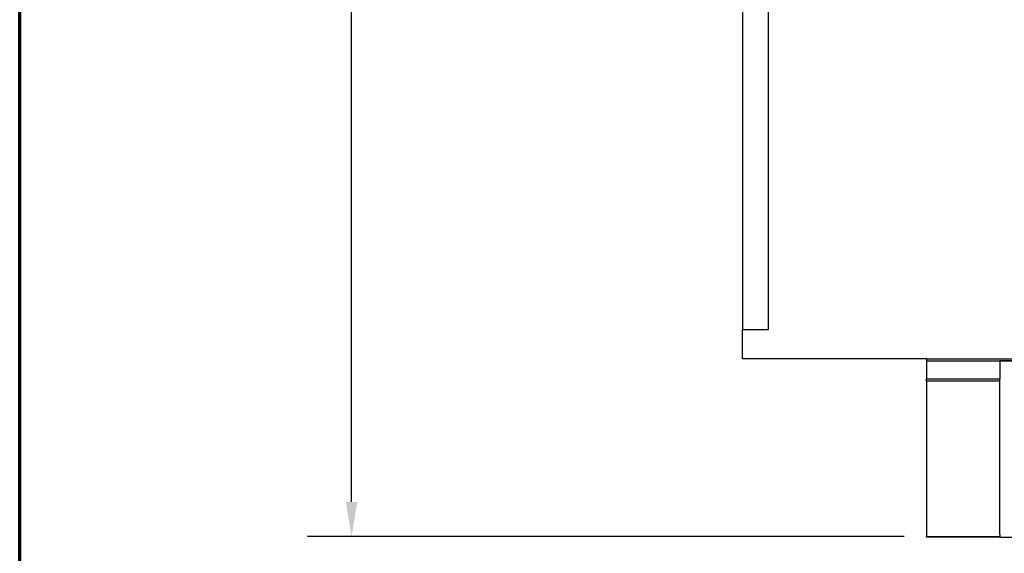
# Model space of a CAD drawing. Header units: inches. Extents: x 18 to 846, y -67 to 561.
# Tile 2 of 256: x 18 to 85, y 88 to 124. Entities that reach past the tile are written whole.
import ezdxf

# ---------------------------------------------------------------- set-up
doc = ezdxf.new("R2010")
doc.units = ezdxf.units.IN
doc.header["$LTSCALE"] = 24
doc.header["$MEASUREMENT"] = 0
for name, color, linetype, lineweight in [('Border (ANSI)', 7, 'Continuous', 70), ('Dimension (ANSI)', 7, 'Continuous', 25), ('Visible (ANSI)', 7, 'Continuous', 30)]:
    doc.layers.add(name, color=color, linetype=linetype, lineweight=lineweight)
doc.styles.add('Note Text (ANSI)', font='tahoma.ttf')
doc.dimstyles.new('SB Fraction-16 (ANSI)', dxfattribs={"dimscale": 24, "dimtxt": 0.125, "dimasz": 0.098425, "dimexe": 0.125, "dimexo": 0.0625, "dimgap": 0.031496, "dimtad": 0, "dimtih": 1, "dimtoh": 1, "dimdec": 4, "dimrnd": 1e-08, "dimzin": 0, "dimdsep": 46, "dimlunit": 5, "dimtxsty": 'Note Text (ANSI)', "dimcen": 0.09, "dimdle": 0.393701, "dimclrd": 256, "dimclre": 256, "dimclrt": 256, "dimadec": 0, "dimazin": 3, "dimtfac": 0.96, "dimtofl": 0, "dimtmove": 0, "dimatfit": 3, "dimfxl": 1, "dimfrac": 2, "dimtolj": 1, "dimtzin": 12, "dimlwd": -1, "dimlwe": -1, "dimarcsym": 0})

# ---------------------------------------------------------------- blocks, each defined once
blk = doc.blocks.new('Borders SUPERIOR BORDER')
at = {"layer": 'Border (ANSI)'}
blk.add_line((0.75, 0.625), (0.75, 23.375), dxfattribs=at)
blk = doc.blocks.new('*D15')
at = {"layer": 'Defpoints', "color": 0, "transparency": 16777216}
for p in [(115.819, 378.668), (40.586, 88.956), (79.694, 88.956)]:
    blk.add_point(p, dxfattribs=at)
at = {"layer": 'Dimension (ANSI)', "transparency": 16777216}
for p, q in [((114.319, 378.668), (37.586, 378.668)), ((40.586, 376.306), (40.586, 240.462)), ((40.586, 91.318), (40.586, 235.162)), ((78.194, 88.956), (37.586, 88.956))]:
    blk.add_line(p, q, dxfattribs=at)
for points in [[(40.193, 376.306), (40.98, 376.306), (40.586, 378.668)], [(40.193, 91.318), (40.98, 91.318), (40.586, 88.956)]]:
    blk.add_solid(points, dxfattribs=at)
at = {"layer": 'Dimension (ANSI)', "transparency": 16777216, "insert": (31.446, 239.706), "char_height": 3, "attachment_point": 1, "style": 'Note Text (ANSI)'}
blk.add_mtext('\\A1;289 11/16', dxfattribs=at)

msp = doc.modelspace()

# ---------------------------------------------------------------- linework, layer by layer
at = {"layer": 'Visible (ANSI)'}
for p, q in [((67.19412, 162.3984), (67.19412, 103.05236)), ((68.94412, 103.05236), (68.94412, 133.74977)), ((67.19412, 101.05236), (67.19412, 103.05236)), ((67.19412, 103.05236), (68.94412, 103.05236)), ((79.69412, 101.05236), (67.19412, 101.05236)), ((79.69412, 101.05236), (122.46946, 101.05236)), ((79.69412, 101.05236), (79.69412, 100.91786)), ((79.69412, 100.91786), (84.69412, 100.91786)), ((79.69412, 100.91786), (79.69412, 99.66786)), ((84.69412, 100.91786), (123.71492, 100.91786)), ((84.69412, 100.91786), (84.69412, 99.66786)), ((124.38725, 100.91786), (84.69412, 100.91786)), ((79.69412, 99.53005), (79.69412, 99.66786)), ((84.69412, 99.66786), (79.69412, 99.66786)), ((79.69412, 99.53005), (79.69412, 88.95616)), ((84.69412, 99.53005), (79.69412, 99.53005)), ((84.69412, 99.53005), (84.69412, 99.66786)), ((84.69412, 89.12946), (84.69412, 99.53005)), ((79.69412, 88.91786), (79.69412, 88.95616)), ((79.69412, 88.95616), (84.69412, 88.95616)), ((84.69412, 88.91786), (79.69412, 88.91786)), ((84.69412, 89.10528), (84.69412, 88.91786)), ((84.69412, 88.91786), (187.69412, 88.91786))]:
    msp.add_line(p, q, dxfattribs=at)
msp.add_arc((84.51912, 89.10528), 0.175, 0, 7.9397215, dxfattribs=at)

# ---------------------------------------------------------------- block references
at = {"xscale": 24, "yscale": 24, "zscale": 24}
msp.add_blockref('Borders SUPERIOR BORDER', (0, 0), dxfattribs=at)

# ---------------------------------------------------------------- dimensions: what is measured, and where the dimension line sits
at = {"layer": 'Dimension (ANSI)'}
dim = msp.add_linear_dim(base=(40.58635, 88.95616), p1=(115.81912, 378.66786), p2=(79.69412, 88.95616), angle=270, dimstyle='SB Fraction-16 (ANSI)', override={"dimgap": 0.031496, "dimdec": 4, "dimtol": 0, "dimlim": 0, "dimtp": 0, "dimtm": 0, "dimtdec": 2, "dimatfit": 1}, dxfattribs=at)
dim.commit()
dim.dimension.update_dxf_attribs({"geometry": '*D15', "text_midpoint": (40.58635, 237.81201), "dimtype": 160})

doc.saveas('drawing.dxf')
